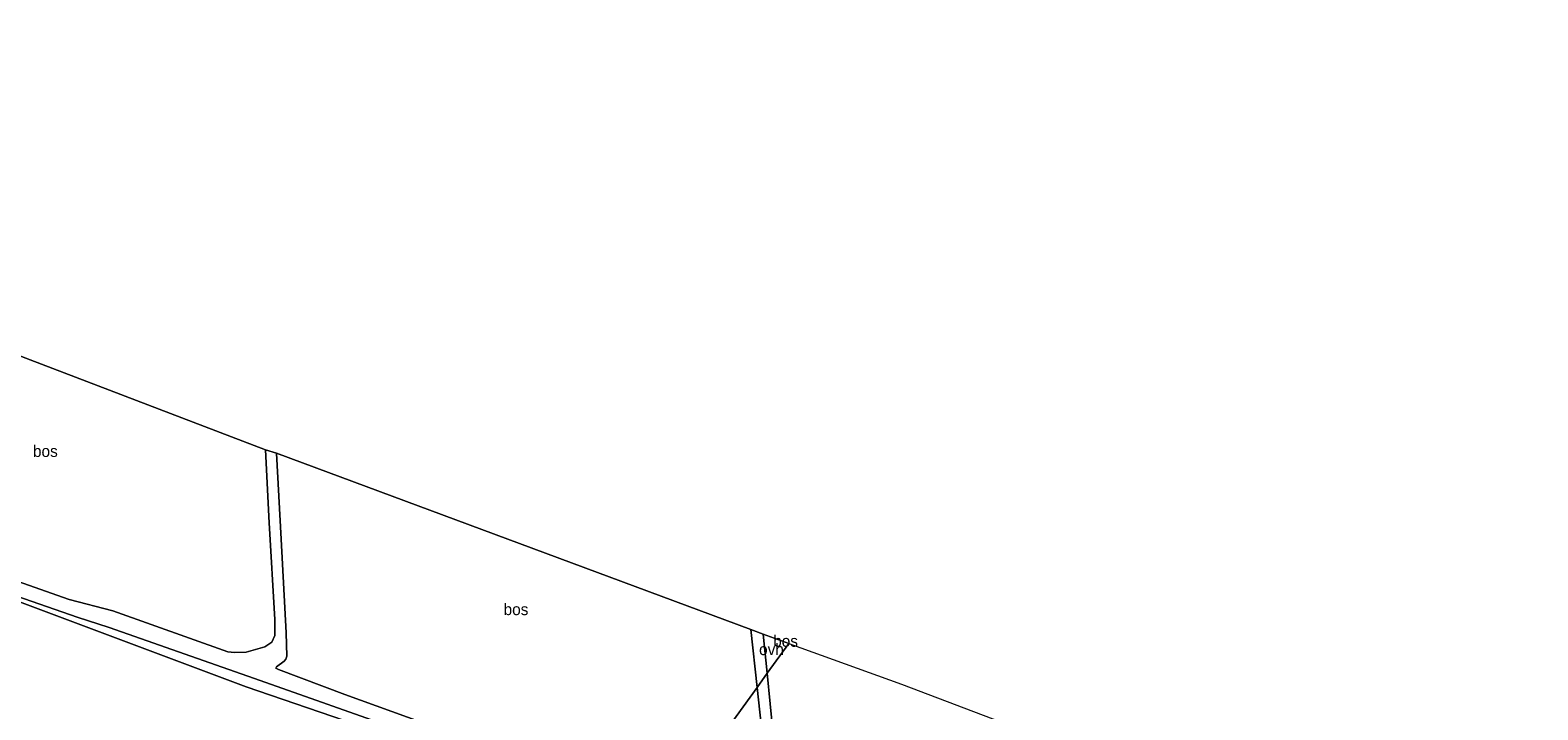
# Model space of a CAD drawing. Header units: millimetres. Extents: x 180000 to 190000, y 466229 to 468626.
# Tile 165 of 202: x 186753 to 187081, y 466910 to 467057. Entities that reach past the tile are written whole.
import ezdxf
from ezdxf.enums import TextEntityAlignment as Align

# ---------------------------------------------------------------- set-up
doc = ezdxf.new("R2010")
doc.units = ezdxf.units.MM
for name, color, linetype, lineweight in [('af-bs-rasterhekwerk', 8, 'hekwerk', 18), ('bp-b5-bos', 93, 'Continuous', 18), ('bp-b5-grasland', 93, 'Continuous', 18), ('kd-bs-opnamedtmgrens', 173, 'Continuous', 18), ('og-bs-hulpgeometrie', 53, 'Continuous', 18), ('vh-b5-verh_soort', 8, 'Continuous', 18)]:
    doc.layers.add(name, color=color, linetype=linetype, lineweight=lineweight)
doc.styles.add('rtw_iso', font='iso-rtw.shx')
doc.linetypes.add('hekwerk', pattern='A,7,-1.5,[1,RTW.shx,S=0.75,R=0,X=0,Y=0],-1.5', length=10)

# ---------------------------------------------------------------- blocks, each defined once
blk = doc.blocks.new('dtbattr-r')
at = {"style": 'rtw_iso'}
blk.add_attdef('TAG', text='', height=2.5, dxfattribs=at).set_placement((0, 0), align=Align.MIDDLE_CENTER)

msp = doc.modelspace()

# ---------------------------------------------------------------- linework, layer by layer
at = {"layer": 'af-bs-rasterhekwerk'}
msp.add_polyline3d([(186529.54, 467013.09, 71.56), (186554.87, 467001.3, 71.33), (186587.41, 466990.12, 71.92), (186596.4, 466987.07, 71.86), (186598.83, 466986.2, 71.94), (186674.33, 466961.15, 73.93), (186693.08, 466954.7, 74.39), (186714.43, 466947.11, 75.02), (186770.23, 466926.19, 75.5), (186800.3, 466914.92, 75.76), (186821.64, 466907.57, 75.82), (186848.8, 466897.89, 75.66), (186859.94, 466893.92, 75.59), (186888.84, 466883.24, 74.73)], dxfattribs=at)
at = {"layer": 'bp-b5-bos'}
for points in [[(186800.33, 466922.4, 75.11), (186797.77, 466922.32, 75.05), (186796.36, 466922.46, 75.09), (186771.43, 466931.36, 75.09), (186761.89, 466933.87, 75.22), (186721.82, 466947.94, 74.95), (186705.02, 466954.49, 74.75), (186703.64, 466955.7, 74.8), (186703.09, 466957.53, 74.75), (186703.16, 466959.85, 74.79), (186703.5, 466962.93, 74.64), (186703.27, 466970.19, 74.58), (186702.51, 466986.21, 74.02), (186701.4, 467005.76, 73.36), (186804.54, 466966.32, 74.57), (186805.34, 466950.48, 74.82), (186806.56, 466929.52, 75.04), (186806.54, 466926.06, 75.12), (186805.88, 466924.56, 75.15), (186804.41, 466923.55, 75.18)], [(186911.19, 466914.75, 73.11), (186896, 466893.77, 74.4), (186870.48, 466896.11, 74.91), (186845.53, 466904.64, 75.24), (186821.75, 466913.19, 75.03), (186807.36, 466918.62, 75.19), (186806.79, 466918.95, 75.19), (186806.92, 466919.21, 75.2), (186808.59, 466920.48, 75.17), (186808.97, 466920.87, 75.15), (186809.18, 466921.51, 75.14), (186809.02, 466926.63, 75.04), (186807.94, 466946.91, 74.76), (186806.92, 466965.64, 74.6), (186909.84, 466927.36, 72.68)], [(186918.1, 466924.3, 72.53), (186913.42, 466917.83, 72.92), (186912.55, 466926.35, 72.63)], [(186942.51, 466915.44, 72.58), (186965.96, 466906.54, 71.95), (186991.83, 466906.82, 70.95), (187009.94, 466907.07, 70.05), (187012.35, 466907.04, 70.16), (187019.13, 466907.13, 69.68), (187019.85, 466897.36, 69.87), (187020.09, 466891.88, 69.9), (187019.4, 466886.05, 70.06), (187014.83, 466884.77, 70.26), (186993.85, 466884.31, 70.73), (186980.34, 466886.37, 71.23), (186959.6, 466888.63, 71.94), (186938.33, 466891.19, 72.95), (186915.72, 466894.04, 73.46), (186915.85, 466897.87, 73.42), (186914.7, 466904.52, 73.4), (186913.42, 466917.83, 72.92), (186918.1, 466924.3, 72.53)], [(186912.46, 466900.05, 73.53), (186913.05, 466893.36, 73.67), (186896, 466893.77, 74.4), (186911.19, 466914.75, 73.11), (186912.47, 466903.4, 73.42)]]:
    msp.add_polyline3d(points, close=True, dxfattribs=at)
msp.add_polyline3d([(186714.43, 466947.11, 75.02), (186770.23, 466926.19, 75.5), (186800.3, 466914.92, 75.76), (186821.64, 466907.57, 75.82), (186823.96, 466904.32, 75.6), (186823.65, 466901.29, 75.72), (186820.59, 466899.02, 75.73), (186806.83, 466900.75, 75.61), (186791.72, 466900.12, 75.64), (186781.67, 466896.65, 75.59), (186773.47, 466888.9, 75.56), (186763.61, 466892.37, 75.82), (186762.47, 466892.84, 75.82), (186749.25, 466898.34, 75.91)], dxfattribs=at)
at = {"layer": 'bp-b5-grasland'}
msp.add_polyline3d([(186740.71, 466937.98, 75.46), (186763.68, 466930, 75.21), (186770.59, 466927.74, 75.08), (186803.36, 466916.23, 75.05), (186833.66, 466905.57, 75.21), (186864.72, 466895.14, 75), (186890.9, 466886.14, 74.29), (186888.84, 466883.24, 74.73), (186859.94, 466893.92, 75.59), (186848.8, 466897.89, 75.66), (186821.64, 466907.57, 75.82), (186800.3, 466914.92, 75.76), (186770.23, 466926.19, 75.5), (186714.43, 466947.11, 75.02)], dxfattribs=at)
at = {"layer": 'kd-bs-opnamedtmgrens'}
for points in [[(186918.1, 466924.3, 72.53), (186912.55, 466926.35, 72.63), (186909.84, 466927.36, 72.68), (186806.92, 466965.64, 74.6), (186804.54, 466966.32, 74.57), (186701.4, 467005.76, 73.36), (186699.07, 467006.26, 73.32), (186593.5, 467046.53, 70.2), (186591.22, 467047.13, 70.27), (186563.53, 467057.43, 70.64)], [(186918.1, 466924.3, 72.53), (186942.51, 466915.44, 72.58), (186965.96, 466906.54, 71.95), (186991.83, 466906.82, 70.95), (187009.94, 466907.07, 70.05), (187012.35, 466907.04, 70.16), (187019.13, 466907.13, 69.68), (187021.84, 466907.14, 69.59), (187042.79, 466907.39, 69.47), (187045.09, 466907.38, 69.47), (187054.33, 466907.46, 69.52), (187090.12, 466907.49, 70.39), (187105.75, 466907.48, 70.8)]]:
    msp.add_polyline3d(points, dxfattribs=at)
at = {"layer": 'og-bs-hulpgeometrie'}
msp.add_polyline3d([(186918.1, 466924.3, 72.53), (186913.42, 466917.83, 72.92), (186911.19, 466914.75, 73.11), (186896, 466893.77, 74.4)], dxfattribs=at)
at = {"layer": 'vh-b5-verh_soort'}
for points in [[(186721.82, 466947.94, 74.95), (186761.89, 466933.87, 75.22), (186771.43, 466931.36, 75.09), (186796.36, 466922.46, 75.09), (186797.77, 466922.32, 75.05), (186800.33, 466922.4, 75.11), (186804.41, 466923.55, 75.18), (186805.88, 466924.56, 75.15), (186806.54, 466926.06, 75.12), (186806.56, 466929.52, 75.04), (186805.34, 466950.48, 74.82), (186804.54, 466966.32, 74.57), (186806.92, 466965.64, 74.6), (186807.94, 466946.91, 74.76), (186809.02, 466926.63, 75.04), (186809.18, 466921.51, 75.14), (186808.97, 466920.87, 75.15), (186808.59, 466920.48, 75.17), (186806.92, 466919.21, 75.2), (186806.79, 466918.95, 75.19), (186807.36, 466918.62, 75.19), (186821.75, 466913.19, 75.03), (186845.53, 466904.64, 75.24)], [(186833.66, 466905.57, 75.21), (186803.36, 466916.23, 75.05), (186770.59, 466927.74, 75.08), (186763.68, 466930, 75.21), (186740.71, 466937.98, 75.46)], [(186912.47, 466903.4, 73.42), (186911.19, 466914.75, 73.11), (186913.42, 466917.83, 72.92), (186914.7, 466904.52, 73.4)]]:
    msp.add_polyline3d(points, dxfattribs=at)
msp.add_polyline3d([(186913.42, 466917.83, 72.92), (186911.19, 466914.75, 73.11), (186909.84, 466927.36, 72.68), (186912.55, 466926.35, 72.63)], close=True, dxfattribs=at)

# ---------------------------------------------------------------- block references
at = {"layer": 'bp-b5-bos'}
ref = msp.add_blockref('dtbattr-r', (186754.06, 466964.04, 74.8), dxfattribs=at)
ref.add_attrib('TAG', 'bos', dxfattribs={"layer": '0', "height": 2.5, "style": 'rtw_iso'}).set_placement((186754.06, 466964.04, 74.8), align=Align.BOTTOM_LEFT)
ref = msp.add_blockref('dtbattr-r', (186856.19, 466929.7, 74.72), dxfattribs=at)
ref.add_attrib('TAG', 'bos', dxfattribs={"layer": '0', "height": 2.5, "style": 'rtw_iso'}).set_placement((186856.19, 466929.7, 74.72), align=Align.BOTTOM_LEFT)
ref = msp.add_blockref('dtbattr-r', (186914.69, 466922.83, 72.69), dxfattribs=at)
ref.add_attrib('TAG', 'bos', dxfattribs={"layer": '0', "height": 2.5, "style": 'rtw_iso'}).set_placement((186914.69, 466922.83, 72.69), align=Align.BOTTOM_LEFT)
at = {"layer": 'vh-b5-verh_soort'}
ref = msp.add_blockref('dtbattr-r', (186911.63, 466921.03, 72.84), dxfattribs=at)
ref.add_attrib('TAG', 'ovh', dxfattribs={"layer": '0', "height": 2.5, "style": 'rtw_iso'}).set_placement((186911.63, 466921.03, 72.84), align=Align.BOTTOM_LEFT)

doc.saveas('drawing.dxf')
